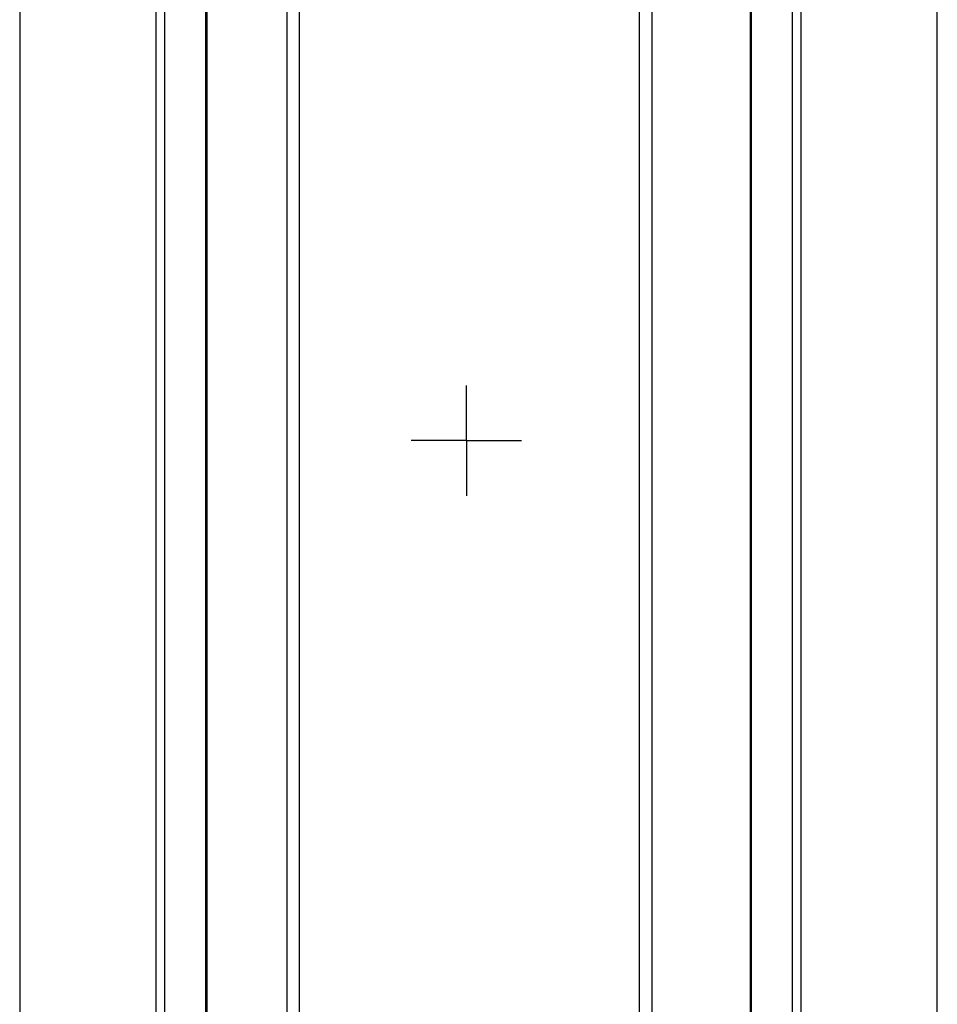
# Model space of a CAD drawing. Header units: millimetres. Extents: x -88 to 910, y -234 to 995.
# Tile 16 of 40: x 656 to 732, y 224 to 305. Entities that reach past the tile are written whole.
import ezdxf

# ---------------------------------------------------------------- set-up
doc = ezdxf.new("R2010")
doc.units = ezdxf.units.MM
doc.layers.add('SLD-0', color=179, linetype='Continuous')

# ---------------------------------------------------------------- blocks, each defined once
blk = doc.blocks.new('SW_CENTERMARKSYMBOL_27')
at = {"layer": 'SLD-0', "color": 0}
for p, q in [((0, 2.54), (0, 4.54)), ((0, 0), (0, 2.54)), ((-2.54, 0), (-4.54, 0)), ((0, 0), (-2.54, 0)), ((0, 0), (0, -2.54)), ((0, 0), (2.54, 0)), ((2.54, 0), (4.54, 0)), ((0, -2.54), (0, -4.54))]:
    blk.add_line(p, q, dxfattribs=at)

msp = doc.modelspace()

# ---------------------------------------------------------------- linework, layer by layer
at = {"color": 7, "linetype": 'Continuous', "lineweight": 25}
for p, q in [((656.394, 385.208), (656.394, 62.158)), ((731.894, 62.158), (731.894, 385.208)), ((678.394, 75.868), (678.394, 376.868)), ((679.394, 377.432), (679.394, 75.868)), ((707.394, 75.868), (707.394, 377.432)), ((708.394, 376.868), (708.394, 75.868)), ((667.61, 77.239), (667.61, 370.128)), ((668.295, 370.128), (668.295, 77.239)), ((671.722, 77.338), (671.722, 370.029)), ((671.786, 370.029), (671.786, 77.338)), ((716.502, 370.029), (716.502, 77.338)), ((716.565, 370.029), (716.565, 77.338)), ((719.992, 77.239), (719.992, 370.128)), ((720.678, 370.128), (720.678, 77.239))]:
    msp.add_line(p, q, dxfattribs=at)

# ---------------------------------------------------------------- block references
at = {"layer": 'SLD-0'}
msp.add_blockref('SW_CENTERMARKSYMBOL_27', (693.144, 270.513), dxfattribs=at)

doc.saveas('drawing.dxf')
